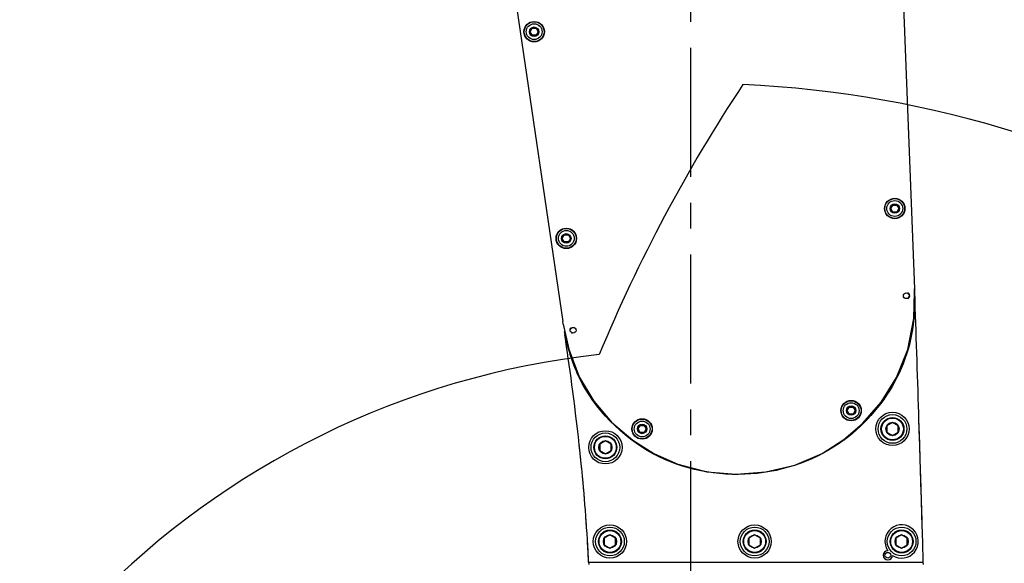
# Model space of a CAD drawing. Header units: millimetres. Extents: x 7426 to 8300, y 124 to 421.
# Tile 125 of 130: x 8203 to 8217, y 341 to 349. Entities that reach past the tile are written whole.
import ezdxf

# ---------------------------------------------------------------- set-up
doc = ezdxf.new("R2010")
doc.units = ezdxf.units.MM
doc.linetypes.add('BANKLINE1', pattern=[5.5, 4, -1.5])
doc.linetypes.add('CENTER', pattern=[0.6, 0.375, -0.075, 0.075, -0.075])
doc.layers.add('00_COMPONENTS', color=7, linetype='BANKLINE1')
doc.layers.add('外形图', color=7, linetype='Continuous')
doc.styles.add('微软雅黑', font='msyh.ttc')
doc.dimstyles.new('尺寸标注_1_30比例', dxfattribs={"dimtxt": 2.1, "dimasz": 1.7, "dimexe": 0.5, "dimexo": 0.4, "dimgap": 0.5, "dimtad": 1, "dimdec": 1, "dimlfac": 30, "dimdsep": 46, "dimtxsty": '微软雅黑', "dimcen": 0.09, "dimadec": 0, "dimazin": 0, "dimtp": 0.01, "dimtm": 0.01, "dimtfac": 1, "dimtdec": 1, "dimtofl": 0, "dimtmove": 0, "dimatfit": 3, "dimfxl": 1, "dimtolj": 1, "dimarcsym": 0})

# ---------------------------------------------------------------- blocks, each defined once
blk = doc.blocks.new('*D1494')
at = {"layer": 'Defpoints', "color": 0}
for p in [(8214.726, 352.457), (8232.486, 352.457), (8217.448, 332.124)]:
    blk.add_point(p, dxfattribs=at)
at = {"layer": '外形图', "color": 0, "linetype": 'Continuous', "lineweight": -2}
for p, q in [((8215.126, 352.457), (8232.986, 352.457)), ((8232.486, 333.824), (8232.486, 350.757)), ((8217.848, 332.124), (8232.986, 332.124))]:
    blk.add_line(p, q, dxfattribs=at)
at = {"layer": '外形图', "color": 0}
for points in [[(8232.77, 350.757), (8232.203, 350.757), (8232.486, 352.457)], [(8232.203, 333.824), (8232.77, 333.824), (8232.486, 332.124)]]:
    blk.add_solid(points, dxfattribs=at)
at = {"layer": '外形图', "color": 0, "insert": (8229.805, 342.291), "char_height": 2.1, "attachment_point": 2, "rotation": 90, "style": '微软雅黑'}
blk.add_mtext('\\A1;\\A1;610', dxfattribs=at)
blk = doc.blocks.new('*D1503')
at = {"layer": '00_COMPONENTS', "color": 0, "linetype": 'ByBlock', "lineweight": -2, "ltscale": 20}
for p, q in [((8212.048, 375.625), (8161.81, 375.625)), ((8162.31, 317.157), (8162.31, 373.925)), ((8213.382, 315.457), (8161.81, 315.457))]:
    blk.add_line(p, q, dxfattribs=at)
at = {"layer": '00_COMPONENTS', "color": 0}
for points in [[(8162.593, 373.925), (8162.026, 373.925), (8162.31, 375.625)], [(8162.026, 317.157), (8162.593, 317.157), (8162.31, 315.457)]]:
    blk.add_solid(points, dxfattribs=at)
at = {"layer": 'Defpoints', "color": 0}
for p in [(8162.31, 375.625), (8212.448, 375.625), (8213.782, 315.457)]:
    blk.add_point(p, dxfattribs=at)
at = {"layer": '00_COMPONENTS', "color": 0, "insert": (8160.718, 345.541), "char_height": 2.1, "attachment_point": 5, "rotation": 90, "style": '微软雅黑'}
blk.add_mtext('\\A1;\\A1;1805', dxfattribs=at)

msp = doc.modelspace()

# ---------------------------------------------------------------- linework, layer by layer
at = {"layer": '00_COMPONENTS', "linetype": 'ByBlock', "ltscale": 20}
for centre, radius, start, end in [((8212.4482, 332.124), 43.5013, 9, 259), ((8232.5312, 335.3048), 23.168, 146.5, 157.5), ((8212.4482, 332.124), 15.9863, 331.51953, 87.2624), ((8212.4482, 332.124), 12.1191, 96.25982, 253.7161)]:
    msp.add_arc(centre, radius, start, end, dxfattribs=at)
at = {"layer": '外形图', "linetype": 'CENTER', "ltscale": 5}
msp.add_line((8212.4482, 354.624), (8212.4482, 315.2907), dxfattribs=at)
at = {"layer": '外形图', "linetype": 'Continuous'}
for p, q in [((8215.4124, 352.5727), (8215.7023, 345.1238)), ((8209.513, 352.0254), (8210.5983, 344.6503)), ((8210.1229, 348.8573), (8210.1522, 348.9082)), ((8210.1522, 348.8065), (8210.1229, 348.8573)), ((8210.1522, 348.9082), (8210.2109, 348.9082)), ((8210.2109, 348.9082), (8210.2403, 348.8573)), ((8210.2403, 348.8573), (8210.2109, 348.8065)), ((8210.2109, 348.8065), (8210.1522, 348.8065)), ((8215.3562, 346.2907), (8215.3856, 346.3415)), ((8215.3856, 346.2398), (8215.3562, 346.2907)), ((8215.3856, 346.3415), (8215.4443, 346.3415)), ((8215.4443, 346.3415), (8215.4736, 346.2907)), ((8215.4736, 346.2907), (8215.4443, 346.2398)), ((8215.4443, 346.2398), (8215.3856, 346.2398)), ((8210.5895, 345.8573), (8210.6189, 345.9082)), ((8210.6189, 345.8065), (8210.5895, 345.8573)), ((8210.6189, 345.9082), (8210.6776, 345.9082)), ((8210.6776, 345.9082), (8210.7069, 345.8573)), ((8210.7069, 345.8573), (8210.6776, 345.8065)), ((8210.6776, 345.8065), (8210.6189, 345.8065)), ((8215.7023, 345.1238), (8215.7038, 345.0785)), ((8215.7122, 344.8583), (8215.7091, 344.9467)), ((8215.7126, 344.8492), (8215.7122, 344.8583)), ((8215.7156, 344.7612), (8215.7135, 344.8222)), ((8210.6042, 344.6114), (8210.5983, 344.6499)), ((8210.6402, 344.3672), (8210.6264, 344.4607)), ((8214.7229, 343.3573), (8214.7522, 343.4082)), ((8214.7522, 343.4082), (8214.8109, 343.4082)), ((8214.8109, 343.4082), (8214.8403, 343.3573)), ((8214.7522, 343.3065), (8214.7229, 343.3573)), ((8214.8109, 343.3065), (8214.7522, 343.3065)), ((8214.8403, 343.3573), (8214.8109, 343.3065)), ((8211.6895, 343.0907), (8211.7189, 343.1415)), ((8211.7189, 343.1415), (8211.7776, 343.1415)), ((8211.7776, 343.1415), (8211.8069, 343.0907)), ((8215.3816, 343.186), (8215.299, 343.1383)), ((8215.299, 343.1383), (8215.299, 343.043)), ((8215.4641, 343.1383), (8215.3816, 343.186)), ((8215.4641, 343.043), (8215.4641, 343.1383)), ((8215.7691, 343.1277), (8215.7677, 343.1719)), ((8215.7703, 343.0906), (8215.7691, 343.1277)), ((8211.7189, 343.0398), (8211.6895, 343.0907)), ((8211.7776, 343.0398), (8211.7189, 343.0398)), ((8211.8069, 343.0907), (8211.7776, 343.0398)), ((8215.299, 343.043), (8215.3816, 342.9953)), ((8215.3816, 342.9953), (8215.4641, 343.043)), ((8215.7723, 343.0264), (8215.7703, 343.0906)), ((8215.7834, 342.6746), (8215.7723, 343.0264)), ((8211.2149, 342.9193), (8211.1323, 342.8717)), ((8211.1323, 342.8717), (8211.1323, 342.7763)), ((8211.2975, 342.8717), (8211.2149, 342.9193)), ((8211.2975, 342.7763), (8211.2975, 342.8717)), ((8214.3603, 342.7361), (8214.6781, 342.937)), ((8211.1323, 342.7763), (8211.2149, 342.7287)), ((8211.2149, 342.7287), (8211.2975, 342.7763)), ((8210.8606, 342.6292), (8210.8581, 342.6543)), ((8215.7842, 342.6472), (8215.7834, 342.6746)), ((8215.7971, 342.2323), (8215.7842, 342.6472)), ((8215.7977, 342.2118), (8215.7971, 342.2323)), ((8215.8117, 341.7553), (8215.7977, 342.2118)), ((8211.2816, 341.5527), (8211.199, 341.505)), ((8211.3641, 341.505), (8211.2816, 341.5527)), ((8213.3816, 341.5527), (8213.299, 341.505)), ((8213.4641, 341.505), (8213.3816, 341.5527)), ((8215.5149, 341.5527), (8215.4323, 341.505)), ((8215.5975, 341.505), (8215.5149, 341.5527)), ((8211.199, 341.505), (8211.199, 341.4097)), ((8211.199, 341.4097), (8211.2816, 341.362)), ((8211.2816, 341.362), (8211.3641, 341.4097)), ((8211.3641, 341.4097), (8211.3641, 341.505)), ((8213.299, 341.505), (8213.299, 341.4097)), ((8213.299, 341.4097), (8213.3816, 341.362)), ((8213.3816, 341.362), (8213.4641, 341.4097)), ((8213.4641, 341.4097), (8213.4641, 341.505)), ((8215.4323, 341.505), (8215.4323, 341.4097)), ((8215.4323, 341.4097), (8215.5149, 341.362)), ((8215.5149, 341.362), (8215.5975, 341.4097)), ((8215.5975, 341.4097), (8215.5975, 341.505)), ((8210.9719, 341.1573), (8215.8297, 341.1573)), ((8210.9719, 341.1573), (8210.9735, 341.124)), ((8215.8297, 341.1573), (8215.8284, 341.2011)), ((8215.8307, 341.124), (8215.8297, 341.1573))]:
    msp.add_line(p, q, dxfattribs=at)
for points in [[(8214.6781, 342.937), (8214.9482, 343.1679), (8215.2192, 343.4792), (8215.4411, 343.8385), (8215.6033, 344.245), (8215.6906, 344.6958), (8215.7038, 345.0785)], [(8215.7051, 345.0123), (8215.7052, 344.9952), (8215.7052, 344.9781)], [(8210.6042, 344.6114), (8210.6834, 344.2483), (8210.8359, 343.8458), (8211.0458, 343.4946), (8211.3052, 343.1893), (8211.6125, 342.9258), (8211.9199, 342.7328)], [(8211.9199, 342.7328), (8212.2686, 342.5793), (8212.6867, 342.4708), (8213.1156, 342.4349)], [(8213.1156, 342.4349), (8213.5442, 342.467), (8213.963, 342.5664), (8214.3603, 342.7361)]]:
    msp.add_lwpolyline(points, dxfattribs=at)
for centre, radius in [((8210.1816, 348.8573), 0.1483), ((8210.1816, 348.8573), 0.1467), ((8210.1816, 348.8573), 0.1438), ((8210.1816, 348.8573), 0.115), ((8210.1816, 348.8573), 0.0684), ((8215.4149, 346.2907), 0.1483), ((8215.4149, 346.2907), 0.1467), ((8215.4149, 346.2907), 0.1438), ((8215.4149, 346.2907), 0.115), ((8215.4149, 346.2907), 0.0684), ((8210.6482, 345.8573), 0.1483), ((8210.6482, 345.8573), 0.1467), ((8210.6482, 345.8573), 0.1438), ((8210.6482, 345.8573), 0.115), ((8210.6482, 345.8573), 0.0684), ((8215.5816, 345.024), 0.0417), ((8210.7482, 344.524), 0.0417), ((8214.7816, 343.3573), 0.1483), ((8214.7816, 343.3573), 0.1467), ((8214.7816, 343.3573), 0.1438), ((8214.7816, 343.3573), 0.115), ((8214.7816, 343.3573), 0.0684), ((8215.3816, 343.0907), 0.2417), ((8215.3816, 343.0907), 0.2083), ((8215.3816, 343.0907), 0.1667), ((8215.3816, 343.0907), 0.1583), ((8211.7482, 343.0907), 0.1483), ((8211.7482, 343.0907), 0.1467), ((8211.7482, 343.0907), 0.1438), ((8211.7482, 343.0907), 0.115), ((8211.7482, 343.0907), 0.0684), ((8215.3816, 343.0907), 0.0953), ((8211.2149, 342.824), 0.2417), ((8211.2149, 342.824), 0.2083), ((8211.2149, 342.824), 0.1667), ((8211.2149, 342.824), 0.1583), ((8211.2149, 342.824), 0.0953), ((8211.2816, 341.4573), 0.2417), ((8213.3816, 341.4573), 0.2417), ((8211.2816, 341.4573), 0.2083), ((8211.2816, 341.4573), 0.1667), ((8211.2816, 341.4573), 0.1583), ((8211.2816, 341.4573), 0.0953), ((8213.3816, 341.4573), 0.2083), ((8213.3816, 341.4573), 0.1667), ((8213.3816, 341.4573), 0.1583), ((8213.3816, 341.4573), 0.0953), ((8215.5149, 341.4573), 0.2083), ((8215.5149, 341.4573), 0.1667), ((8215.5149, 341.4573), 0.1583), ((8215.5149, 341.4573), 0.0953), ((8215.3149, 341.2573), 0.0417)]:
    msp.add_circle(centre, radius, dxfattribs=at)
for centre, radius, start, end in [((8212.1088, 344.9844), 3.5964, 1.33398, 2.22205), ((8211.816, 345.0181), 3.7886, 0.61611, 0.76266), ((8215.5816, 345.024), 0.05, 297.07727, 62.96282), ((8212.7519, 345.0195), 2.8527, 359.19574, 359.39051), ((8212.2299, 344.9861), 3.4754, 0.43138, 1.35208), ((7669.3823, 326.0297), 546.6543, 1.789803, 1.972892), ((8213.7563, 345.1372), 3.096, 190.72934, 190.91828), ((8213.1336, 345.0103), 2.4605, 192.28258, 192.52048), ((8212.9171, 344.8412), 2.3108, 205.42543, 205.70342), ((8179.1314, 339.4005), 31.8931, 6.01033, 6.31895), ((8213.3272, 344.7514), 2.2684, 306.66433, 306.93132), ((8179.8432, 339.4757), 31.1773, 5.85157, 6.00973), ((8180.39, 339.5318), 30.6276, 5.56486, 5.89875), ((8213.0008, 344.7502), 2.2951, 241.56089, 241.82534), ((8181.6716, 339.6547), 29.3402, 4.99573, 5.41389), ((8182.7722, 339.7499), 28.2355, 4.5358, 4.8284), ((8183.9025, 339.8365), 27.1019, 3.96404, 4.191), ((8215.5149, 341.4573), 0.2417, 236.50954, 213.49046), ((8185.134, 339.9166), 25.8677, 3.19856, 3.48795), ((8186.0039, 339.9648), 24.9965, 2.73446, 3.19932), ((8215.3149, 341.2573), 0.0667, 91.32761, 358.67239)]:
    msp.add_arc(centre, radius, start, end, dxfattribs=at)
for points, knots in [([(8215.7052, 344.9781), (8215.7047, 344.7814), (8215.6698, 344.3853), (8215.4015, 343.641), (8215.0027, 343.1731), (8214.6902, 342.9381)], [0, 0, 0, 0, 0.2508467, 0.5015403, 1, 1, 1, 1]), ([(8210.7144, 344.5608), (8210.7105, 344.5572), (8210.7038, 344.5489), (8210.6979, 344.5324), (8210.698, 344.519), (8210.6997, 344.5121), (8210.7, 344.5111)], [0, 0, 0, 0, 0.315107, 0.6302139, 0.9453209, 1, 1, 1, 1]), ([(8215.8284, 341.2011), (8215.823, 341.3807), (8215.8128, 341.72), (8215.7979, 342.2074), (8215.7838, 342.6618), (8215.7746, 342.9566), (8215.7699, 343.1033)], [0, 0, 0, 0, 0.2832514, 0.5351455, 0.7686454, 1, 1, 1, 1]), ([(8214.6818, 342.9318), (8214.2966, 342.645), (8213.3384, 342.3028), (8212.3405, 342.5002), (8211.9171, 342.727)], [0, 0, 0, 0, 0.4999762, 1, 1, 1, 1]), ([(8210.9719, 341.1573), (8210.9694, 341.2101), (8210.9429, 341.7291), (8210.9022, 342.2203), (8210.8606, 342.6292)], [0, 0, 0, 0, 0.1011035, 1, 1, 1, 1])]:
    msp.add_open_spline(points, degree=3, knots=knots, dxfattribs=at)
for points in [[(8210.8301, 343.849), (8210.7314, 344.0565), (8210.6653, 344.2806), (8210.6227, 344.5063)], [(8210.8492, 342.7399), (8210.7817, 343.3807), (8210.7032, 343.9367), (8210.6402, 344.3672)], [(8211.9078, 342.732), (8211.456, 342.9769), (8211.0578, 343.3759), (8210.8349, 343.8389)]]:
    msp.add_open_spline(points, degree=3, dxfattribs=at)

# ---------------------------------------------------------------- dimensions: what is measured, and where the dimension line sits
at = {"layer": '00_COMPONENTS', "linetype": 'ByBlock', "ltscale": 20}
dim = msp.add_linear_dim(base=(8162.3098, 375.6253), p1=(8213.7816, 315.4573), p2=(8212.4482, 375.6253), angle=90, text='\\A1;1805', dimstyle='尺寸标注_1_30比例', dxfattribs=at)
dim.commit()
dim.dimension.update_dxf_attribs({"geometry": '*D1503', "text_midpoint": (8160.7184, 345.5413)})
at = {"layer": '外形图', "linetype": 'Continuous'}
dim = msp.add_linear_dim(base=(8232.4862, 352.4573), p1=(8217.4482, 332.124), p2=(8214.7258, 352.4573), angle=90, text='\\A1;610', dimstyle='尺寸标注_1_30比例', dxfattribs=at)
dim.commit()
dim.dimension.update_dxf_attribs({"geometry": '*D1494', "text_midpoint": (8232.4862, 342.2907), "dimtype": 160})

doc.saveas('drawing.dxf')
